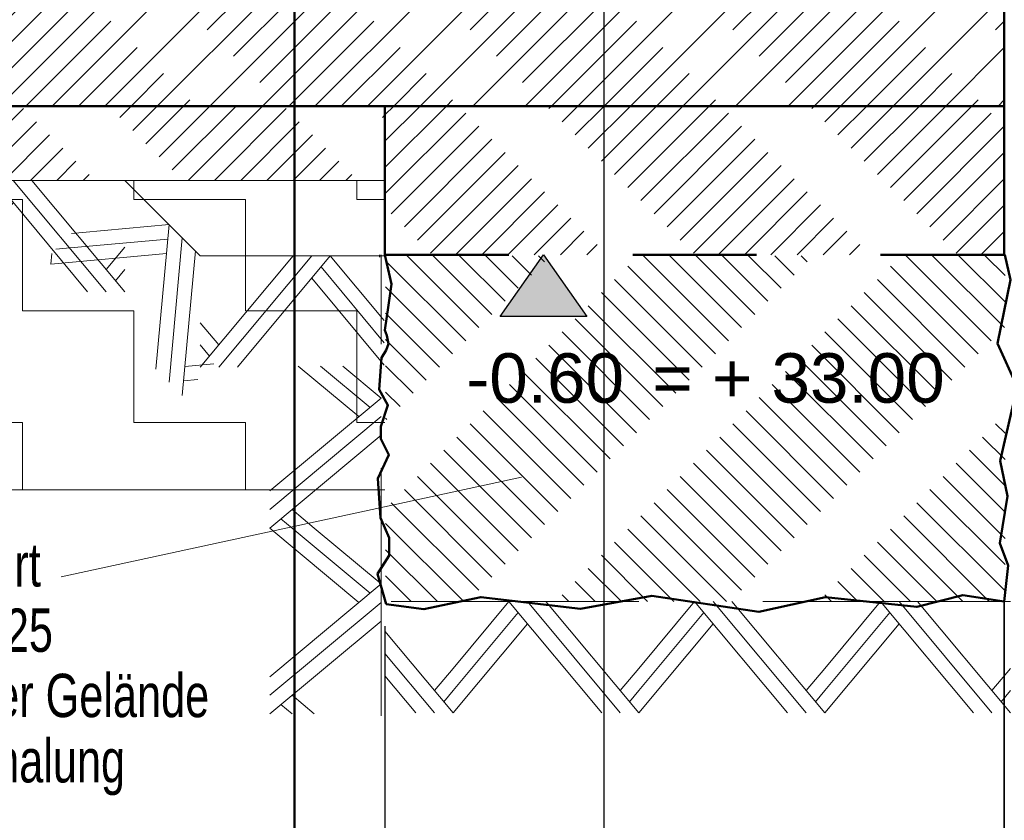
# Model space of a CAD drawing. Header units: metres. Extents: x 1314 to 1415, y -87 to -52.
# Tile 156 of 256: x 1388.518 to 1389.313, y -71.331 to -70.685. Entities that reach past the tile are written whole.
import ezdxf

# ---------------------------------------------------------------- set-up
doc = ezdxf.new("R2010")
doc.units = ezdxf.units.M
doc.header["$PDMODE"] = 65
for name, pattern in [('AUSGEZOGEN', [0]), ('PUNKT2_S9', [0.0015, 0, -0.0015]), ('STRICHLINIE2_S3', [0.275, 0.2, -0.075]), ('STRICHLINIE_S4', [0.008, 0.006, -0.002]), ('STRICHPUNKT2_S5', [0.5, 0.35, -0.05, 0.05, -0.05])]:
    doc.linetypes.add(name, pattern=pattern)
for name, color, linetype, lineweight in [('XR$1$Legende', 4, 'AUSGEZOGEN', 13), ('XR$6$Achsen', 4, 'AUSGEZOGEN', 13), ('XR$6$Allgemein', 4, 'AUSGEZOGEN', 13), ('XR$6$Legende', 4, 'AUSGEZOGEN', 13), ('XR$6$Maßlinie 1_50', 7, 'AUSGEZOGEN', 25), ('XR$6$Muster', 4, 'AUSGEZOGEN', 13), ('XR$6$Schraffur', 4, 'AUSGEZOGEN', 13), ('XR$6$Text 1_100', 3, 'AUSGEZOGEN', 18), ('XR$6$Text 1_50', 3, 'AUSGEZOGEN', 18), ('XR$6$Wand', 1, 'AUSGEZOGEN', 50), ('XR$6$Wand Mauerwerk tr_1', 42, 'AUSGEZOGEN', 18)]:
    doc.layers.add(name, color=color, linetype=linetype, lineweight=lineweight)
doc.layers.add('XR$6$_43212', color=7, linetype='Continuous')
doc.styles.add('ARIAL', font='arial.ttf')
doc.dimstyles.new('DIMSTYLE_28', dxfattribs={"dimtxt": 0.04, "dimasz": 0.03, "dimexe": 0, "dimexo": 1e-06, "dimgap": 0.02, "dimtad": 2, "dimdec": 1, "dimlfac": 100, "dimrnd": 0.5, "dimzin": 4, "dimdsep": 46, "dimtxsty": 'ARIAL', "dimblk1": 'ALL_ML_KREIS', "dimblk2": 'ALL_ML_KREIS', "dimsah": 1, "dimcen": 0, "dimse1": 1, "dimse2": 1, "dimclrd": 7, "dimclre": 7, "dimclrt": 7, "dimadec": 0, "dimazin": 0, "dimtfac": 1, "dimtdec": 0, "dimtix": 1, "dimtmove": 2, "dimatfit": 3, "dimfxl": 0, "dimtzin": 0, "dimlwd": 0, "dimlwe": 25, "dimarcsym": 0})

# ---------------------------------------------------------------- blocks, each defined once
blk = doc.blocks.new('MUSTERELEMENT_86')
at = {"layer": 'XR$6$Wand', "color": 52, "linetype": 'AUSGEZOGEN', "lineweight": 13, "transparency": 33554687}
for p, q in [((1388.91274, -71.15453), (1388.86774, -71.20853)), ((1388.98774, -71.24453), (1388.91274, -71.15453)), ((1389.00274, -71.24453), (1388.92774, -71.15453)), ((1389.01774, -71.24453), (1388.94274, -71.15453)), ((1389.06274, -71.15453), (1389.01774, -71.20853)), ((1389.13774, -71.24453), (1389.06274, -71.15453)), ((1389.15274, -71.24453), (1389.07774, -71.15453)), ((1389.16774, -71.24453), (1389.09274, -71.15453)), ((1389.21274, -71.15453), (1389.16774, -71.20853)), ((1389.28774, -71.24453), (1389.21274, -71.15453)), ((1389.30274, -71.24453), (1389.22774, -71.15453)), ((1389.31774, -71.24453), (1389.24274, -71.15453)), ((1388.92024, -71.16353), (1388.86774, -71.22653)), ((1389.07024, -71.16353), (1389.01774, -71.22653)), ((1389.22024, -71.16353), (1389.16774, -71.22653)), ((1388.92774, -71.17253), (1388.86774, -71.24453)), ((1389.07774, -71.17253), (1389.01774, -71.24453)), ((1389.22774, -71.17253), (1389.16774, -71.24453)), ((1388.86774, -71.24453), (1388.81274, -71.17853)), ((1388.85274, -71.24453), (1388.81274, -71.19653)), ((1388.86774, -71.20853), (1388.85274, -71.22653)), ((1389.01774, -71.20853), (1389.00274, -71.22653)), ((1389.16774, -71.20853), (1389.15274, -71.22653)), ((1389.31774, -71.20853), (1389.30274, -71.22653)), ((1388.83774, -71.24453), (1388.81274, -71.21453)), ((1388.86774, -71.22653), (1388.86024, -71.23553)), ((1389.01774, -71.22653), (1389.01024, -71.23553)), ((1389.16774, -71.22653), (1389.16024, -71.23553)), ((1389.31774, -71.22653), (1389.31024, -71.23553))]:
    blk.add_line(p, q, dxfattribs=at)
blk = doc.blocks.new('MUSTERELEMENT_91')
at = {"layer": 'XR$6$Wand', "color": 52, "linetype": 'AUSGEZOGEN', "lineweight": 13, "transparency": 33554687}
for p, q in [((1388.66365, -70.96544), (1388.73865, -70.87544)), ((1388.67865, -70.96544), (1388.75365, -70.87544)), ((1388.69365, -70.96544), (1388.76865, -70.87544)), ((1388.76865, -70.87544), (1388.81216, -70.92766)), ((1388.76115, -70.88444), (1388.81216, -70.94566)), ((1388.75365, -70.89344), (1388.81216, -70.96366)), ((1388.66365, -70.92944), (1388.67865, -70.94744)), ((1388.66365, -70.94744), (1388.67115, -70.95644))]:
    blk.add_line(p, q, dxfattribs=at)
blk = doc.blocks.new('MUSTERELEMENT_92')
at = {"layer": 'XR$6$Wand', "color": 52, "linetype": 'AUSGEZOGEN', "lineweight": 13, "transparency": 33554687}
for p, q in [((1388.63849, -70.85028), (1388.56849, -70.85665)), ((1388.62789, -70.96696), (1388.63849, -70.85028)), ((1388.56849, -70.85665), (1388.55983, -70.85743)), ((1388.63743, -70.86195), (1388.55576, -70.86937)), ((1388.63849, -70.97756), (1388.6491, -70.86089)), ((1388.54303, -70.8821), (1388.54382, -70.87345)), ((1388.63637, -70.87362), (1388.54303, -70.8821)), ((1388.55576, -70.86937), (1388.54711, -70.87016)), ((1388.6491, -70.98817), (1388.6597, -70.8715)), ((1388.67455, -70.96271), (1388.65122, -70.96483)), ((1388.66183, -70.97544), (1388.65016, -70.9765))]:
    blk.add_line(p, q, dxfattribs=at)
blk = doc.blocks.new('MUSTERELEMENT_93')
at = {"layer": 'XR$6$Wand', "color": 52, "linetype": 'AUSGEZOGEN', "lineweight": 13, "transparency": 33554687}
for p, q in [((1387.89774, -70.81453), (1387.87231, -70.84504)), ((1387.97274, -70.90453), (1387.89774, -70.81453)), ((1387.98774, -70.90453), (1387.91274, -70.81453)), ((1388.00274, -70.90453), (1387.92774, -70.81453)), ((1388.04774, -70.81453), (1388.00274, -70.86853)), ((1388.12274, -70.90453), (1388.04774, -70.81453)), ((1388.13774, -70.90453), (1388.06274, -70.81453)), ((1388.15274, -70.90453), (1388.07774, -70.81453)), ((1388.19774, -70.81453), (1388.15274, -70.86853)), ((1388.27274, -70.90453), (1388.19774, -70.81453)), ((1388.28774, -70.90453), (1388.21274, -70.81453)), ((1388.30274, -70.90453), (1388.22774, -70.81453)), ((1388.34774, -70.81453), (1388.30274, -70.86853)), ((1388.42274, -70.90453), (1388.34774, -70.81453)), ((1388.43774, -70.90453), (1388.36274, -70.81453)), ((1388.45274, -70.90453), (1388.37774, -70.81453)), ((1388.49774, -70.81453), (1388.45274, -70.86853)), ((1388.57274, -70.90453), (1388.49774, -70.81453)), ((1388.58774, -70.90453), (1388.51274, -70.81453)), ((1388.60274, -70.90453), (1388.52774, -70.81453)), ((1387.90524, -70.82353), (1387.87231, -70.86304)), ((1388.05524, -70.82353), (1388.00274, -70.88653)), ((1388.20524, -70.82353), (1388.15274, -70.88653)), ((1388.35524, -70.82353), (1388.30274, -70.88653)), ((1388.50524, -70.82353), (1388.45274, -70.88653)), ((1387.91274, -70.83253), (1387.87231, -70.88104)), ((1388.06274, -70.83253), (1388.00274, -70.90453)), ((1388.21274, -70.83253), (1388.15274, -70.90453)), ((1388.36274, -70.83253), (1388.30274, -70.90453)), ((1388.51274, -70.83253), (1388.45274, -70.90453)), ((1388.00274, -70.86853), (1387.98774, -70.88653)), ((1388.15274, -70.86853), (1388.13774, -70.88653)), ((1388.30274, -70.86853), (1388.28774, -70.88653)), ((1388.45274, -70.86853), (1388.43774, -70.88653)), ((1388.60274, -70.86853), (1388.58774, -70.88653)), ((1388.00274, -70.88653), (1387.99524, -70.89553)), ((1388.15274, -70.88653), (1388.14524, -70.89553)), ((1388.30274, -70.88653), (1388.29524, -70.89553)), ((1388.45274, -70.88653), (1388.44524, -70.89553)), ((1388.60274, -70.88653), (1388.59524, -70.89553))]:
    blk.add_line(p, q, dxfattribs=at)
blk = doc.blocks.new('MUSTERELEMENT_94')
at = {"layer": 'XR$6$Wand', "color": 52, "linetype": 'AUSGEZOGEN', "lineweight": 13, "transparency": 33554687}
for p, q in [((1388.79174, -71.00532), (1388.74279, -70.96453)), ((1388.80074, -70.99782), (1388.76079, -70.96453)), ((1388.80974, -70.99032), (1388.77879, -70.96453)), ((1388.71974, -71.06532), (1388.80974, -70.99032)), ((1388.71974, -71.08032), (1388.80974, -71.00532)), ((1388.71974, -71.09532), (1388.80974, -71.02032)), ((1388.75574, -71.09532), (1388.73774, -71.08032)), ((1388.73774, -71.09532), (1388.72874, -71.08782)), ((1388.79174, -71.15532), (1388.71974, -71.09532)), ((1388.80074, -71.14782), (1388.73774, -71.09532)), ((1388.80974, -71.14032), (1388.75574, -71.09532)), ((1388.71974, -71.21532), (1388.80974, -71.14032)), ((1388.71974, -71.23032), (1388.80974, -71.15532)), ((1388.71974, -71.24532), (1388.80974, -71.17032)), ((1388.75574, -71.24532), (1388.73774, -71.23032)), ((1388.73774, -71.24532), (1388.72874, -71.23782))]:
    blk.add_line(p, q, dxfattribs=at)
blk = doc.blocks.new('COMPLEX_KOTENVERMASSUNG_1')
at = {"layer": 'XR$6$_43212', "linetype": 'AUSGEZOGEN', "lineweight": 25, "transparency": 33554687}
blk.add_hatch(color=7, dxfattribs=at).paths.add_polyline_path([(1388.97572, -70.92453), (1388.90572, -70.92453), (1388.94072, -70.87453)], flags=16)
at = {"layer": 'XR$6$_43212', "color": 7, "linetype": 'AUSGEZOGEN', "lineweight": 25, "transparency": 33554687}
for p, q in [((1388.90572, -70.92453), (1388.94072, -70.87453)), ((1388.94072, -70.87453), (1388.97572, -70.92453)), ((1388.94072, -70.87453), (1388.94072, -70.87453)), ((1388.94072, -70.87453), (1388.94072, -70.87453)), ((1388.94072, -70.87453), (1388.94072, -70.87453)), ((1388.94072, -70.87453), (1388.94072, -70.87453)), ((1388.97572, -70.92453), (1388.90572, -70.92453))]:
    blk.add_line(p, q, dxfattribs=at)
at = {"layer": 'XR$6$_43212', "color": 7, "linetype": 'AUSGEZOGEN', "lineweight": 25, "transparency": 33554687, "insert": (1388.87837, -70.99469), "char_height": 0.04, "width": 0.1472353, "attachment_point": 7, "style": 'ARIAL'}
blk.add_mtext('\\W1.00;-0.60', dxfattribs=at)
blk = doc.blocks.new('ALL_ML_KREIS')
at = {"color": 0, "linetype": 'ByBlock', "lineweight": -2}
for p, q in [((0, -0.5), (0, 0.5)), ((-1, 0), (0.5, 0))]:
    blk.add_line(p, q, dxfattribs=at)
blk.add_circle((0, 0), 0.15, dxfattribs=at)
blk = doc.blocks.new('*D214')
at = {"layer": 'DEFPOINTS', "color": 7, "linetype": 'AUSGEZOGEN', "lineweight": 25, "transparency": 33554687}
for p in [(1388.97836, -70.75453), (1387.66847, -71.15453), (1388.51274, -71.15453)]:
    blk.add_point(p, dxfattribs=at)
at = {"layer": 'XR$6$Maßlinie 1_50', "color": 7, "linetype": 'AUSGEZOGEN', "lineweight": -2, "transparency": 33554687}
blk.add_line((1387.66847, -71.15453), (1387.66847, -70.75453), dxfattribs=at)
at = {"layer": 'XR$6$Maßlinie 1_50', "color": 7, "linetype": 'AUSGEZOGEN', "lineweight": 25, "transparency": 33554687, "xscale": 0.03, "yscale": 0.03, "zscale": 0.03}
for p, rotation in [((1387.66847, -70.75453), 90), ((1387.66847, -71.15453), 270)]:
    blk.add_blockref('ALL_ML_KREIS', p, dxfattribs=dict(at, rotation=rotation))
at = {"layer": 'XR$6$Maßlinie 1_50', "color": 7, "linetype": 'AUSGEZOGEN', "lineweight": 25, "transparency": 33554687, "insert": (1387.63778, -70.95627), "char_height": 0.04, "width": 0.16, "attachment_point": 5, "rotation": 90, "style": 'ARIAL'}
blk.add_mtext('\\A1;{\\A1;{40\\H0.026400;\\S^ ;}}', dxfattribs=at)
blk = doc.blocks.new('*D215')
at = {"layer": 'DEFPOINTS', "color": 7, "linetype": 'AUSGEZOGEN', "lineweight": 25, "transparency": 33554687}
for p in [(1388.97836, -70.50453), (1387.66847, -70.75453), (1388.97836, -70.75453)]:
    blk.add_point(p, dxfattribs=at)
at = {"layer": 'XR$6$Maßlinie 1_50', "color": 7, "linetype": 'AUSGEZOGEN', "lineweight": -2, "transparency": 33554687}
blk.add_line((1387.66847, -70.75453), (1387.66847, -70.50453), dxfattribs=at)
at = {"layer": 'XR$6$Maßlinie 1_50', "color": 7, "linetype": 'AUSGEZOGEN', "lineweight": 25, "transparency": 33554687, "xscale": 0.03, "yscale": 0.03, "zscale": 0.03}
for p, rotation in [((1387.66847, -70.50453), 90), ((1387.66847, -70.75453), 270)]:
    blk.add_blockref('ALL_ML_KREIS', p, dxfattribs=dict(at, rotation=rotation))
at = {"layer": 'XR$6$Maßlinie 1_50', "color": 7, "linetype": 'AUSGEZOGEN', "lineweight": 25, "transparency": 33554687, "insert": (1387.63778, -70.63149), "char_height": 0.04, "width": 0.16, "attachment_point": 5, "rotation": 90, "style": 'ARIAL'}
blk.add_mtext('\\A1;{\\A1;{25\\H0.026400;\\S^ ;}}', dxfattribs=at)
blk = doc.blocks.new('*D228')
at = {"layer": 'DEFPOINTS', "color": 7, "linetype": 'AUSGEZOGEN', "lineweight": 25, "transparency": 33554687}
for p in [(1388.81274, -71.09653), (1389.31274, -71.21653), (1389.31274, -71.48695)]:
    blk.add_point(p, dxfattribs=at)
at = {"layer": 'XR$6$Maßlinie 1_50', "color": 7, "linetype": 'AUSGEZOGEN', "lineweight": -2, "transparency": 33554687}
blk.add_line((1389.31274, -71.48695), (1388.81274, -71.48695), dxfattribs=at)
at = {"layer": 'XR$6$Maßlinie 1_50', "color": 7, "linetype": 'AUSGEZOGEN', "lineweight": 25, "transparency": 33554687, "xscale": 0.03, "yscale": 0.03, "zscale": 0.03}
for p, rotation in [((1388.81274, -71.48695), 180), ((1389.31274, -71.48695), 360)]:
    blk.add_blockref('ALL_ML_KREIS', p, dxfattribs=dict(at, rotation=rotation))
at = {"layer": 'XR$6$Maßlinie 1_50', "color": 7, "linetype": 'AUSGEZOGEN', "lineweight": 25, "transparency": 33554687, "insert": (1389.061, -71.45627), "char_height": 0.04, "width": 0.16, "attachment_point": 5, "style": 'ARIAL'}
blk.add_mtext('\\A1;{\\A1;{50\\H0.026400;\\S^ ;}}', dxfattribs=at)

msp = doc.modelspace()

# ---------------------------------------------------------------- hatches: boundary and pattern name
at = {"layer": 'XR$6$Muster', "linetype": 'PUNKT2_S9', "lineweight": 13, "transparency": 33554687}
h = msp.add_hatch(dxfattribs=at)
h.set_pattern_fill('MUSTER', color=35, scale=0.09, style=0, pattern_type=2)
h.set_pattern_definition([(0, (0.18, 0.18), (0.09, 0.09), [0.09, -0.09]), (90, (0.18, 0.18), (-0.09, 0.09), [0.09, -0.09])])
h.paths.add_polyline_path([(1388.81274, -71.06453), (1388.81274, -70.81453), (1387.86836, -70.81453), (1387.86836, -71.06453)], flags=0)
at = {"layer": 'XR$6$Schraffur', "linetype": 'AUSGEZOGEN', "lineweight": 13, "transparency": 33554687}
h = msp.add_hatch(dxfattribs=at)
h.set_pattern_fill('SCHRAFFUR_7', color=52, scale=0.01, style=0, pattern_type=2)
h.set_pattern_definition([(45, (0, 0), (-0.02121320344, 0.02121320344), []), (45, (-0.010607, 0.010607), (-0.02121320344, 0.02121320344), [0.1, -0.05])])
h.paths.add_polyline_path([(1387.86836, -70.50453), (1387.86836, -70.75453), (1389.31274, -70.75453), (1389.31274, -70.50453)], flags=0)
h = msp.add_hatch(dxfattribs=at)
h.set_pattern_fill('SCHRAFFUR_10', color=52, scale=0.01, angle=90, style=0, pattern_type=2)
h.set_pattern_definition([(225, (0, 0), (0.02121320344, -0.02121320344), [0.1, -0.05]), (225, (0.010607, -0.010607), (0.02121320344, -0.02121320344), [0.1, -0.05])])
h.paths.add_polyline_path([(1388.81274, -70.81453), (1388.81274, -70.75453), (1387.86836, -70.75453), (1387.86836, -70.81453)], flags=0)
h = msp.add_hatch(dxfattribs=at)
h.set_pattern_fill('SCHRAFFUR_8', color=52, scale=0.01, style=0, pattern_type=2)
h.set_pattern_definition([(45, (0, 0), (-0.02121320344, 0.02121320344), [0.1, -0.05]), (45, (-0.010607, 0.010607), (-0.02121320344, 0.02121320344), [0.1, -0.05])])
h.paths.add_polyline_path([(1388.81274, -70.87453), (1389.31274, -70.87453), (1389.31274, -70.75453), (1388.81274, -70.75453)], flags=0)
h = msp.add_hatch(dxfattribs=at)
h.set_pattern_fill('SCHRAFFUR_8', color=52, scale=0.01, angle=270, style=0, pattern_type=2)
h.set_pattern_definition([(315, (0, 0), (0.02121320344, 0.02121320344), [0.1, -0.05]), (315, (0.010607, 0.010607), (0.02121320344, 0.02121320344), [0.1, -0.05])])
h.paths.add_polyline_path([(1388.81331, -71.15453), (1389.31331, -71.15453), (1389.31331, -70.87544), (1388.81331, -70.87544)], flags=0)

# ---------------------------------------------------------------- linework, layer by layer
at = {"layer": 'XR$1$Legende', "color": 6, "linetype": 'AUSGEZOGEN', "lineweight": 25, "transparency": 33554687}
msp.add_lwpolyline([(1313.98969, -87.3821), (1388.98969, -87.3821), (1388.98969, -52.3821), (1313.98969, -52.3821), (1313.98969, -87.3821)], close=True, dxfattribs=at)
at = {"layer": 'XR$1$Legende', "color": 1, "linetype": 'AUSGEZOGEN', "lineweight": 50, "transparency": 33554687}
msp.add_lwpolyline([(1314.98969, -87.1321), (1388.73969, -87.1321), (1388.73969, -52.6321), (1314.98969, -52.6321), (1314.98969, -87.1321)], close=True, dxfattribs=at)
at = {"layer": 'XR$6$Achsen', "color": 4, "linetype": 'STRICHPUNKT2_S5', "lineweight": 35, "transparency": 33554687}
for p, q in [((1389.31274, -71.53748), (1389.31274, -71.15453)), ((1389.31274, -71.15453), (1389.31274, -71.52753))]:
    msp.add_line(p, q, dxfattribs=at)
at = {"layer": 'XR$6$Allgemein', "color": 7, "linetype": 'AUSGEZOGEN', "lineweight": 13, "transparency": 33554687}
msp.add_line((1387.86836, -70.81453), (1388.81274, -70.81453), dxfattribs=at)
at = {"layer": 'XR$6$Legende', "color": 4, "linetype": 'STRICHLINIE2_S3', "lineweight": 13, "transparency": 33554687}
for p, q in [((1388.60274, -70.81453), (1387.87231, -70.81453)), ((1388.66365, -70.87544), (1388.60274, -70.81453)), ((1388.80974, -71.24678), (1388.80974, -70.87453)), ((1388.66365, -70.87544), (1388.81216, -70.87544)), ((1389.31774, -71.15453), (1388.81274, -71.15453))]:
    msp.add_line(p, q, dxfattribs=at)
at = {"layer": 'XR$6$Muster', "color": 4, "linetype": 'AUSGEZOGEN', "lineweight": 13, "transparency": 33554687}
msp.add_line((1388.81274, -71.06453), (1387.86836, -71.06453), dxfattribs=at)
at = {"layer": 'XR$6$Text 1_100', "color": 4, "linetype": 'AUSGEZOGEN', "lineweight": 13, "transparency": 33554687}
msp.add_line((1388.55148, -71.13465), (1388.9231, -71.0541), dxfattribs=at)
at = {"layer": 'XR$6$Text 1_50', "color": 3, "linetype": 'STRICHPUNKT2_S5', "lineweight": 25, "transparency": 33554687}
msp.add_line((1388.81274, -71.17453), (1388.81274, -71.52753), dxfattribs=at)
at = {"layer": 'XR$6$Wand', "color": 1, "linetype": 'AUSGEZOGEN', "lineweight": 50, "transparency": 33554687}
for p, q in [((1389.31274, -69.2441), (1389.31274, -70.87453)), ((1389.31274, -70.50453), (1389.31274, -70.87453)), ((1389.31274, -70.75453), (1387.86836, -70.75453)), ((1388.81274, -70.75453), (1388.81274, -70.87453)), ((1388.81274, -70.87453), (1388.81331, -70.87544)), ((1389.31274, -71.15453), (1389.31274, -71.15453))]:
    msp.add_line(p, q, dxfattribs=at)
at = {"layer": 'XR$6$Wand', "color": 1, "linetype": 'STRICHLINIE_S4', "lineweight": 50, "transparency": 33554687}
msp.add_line((1389.31274, -70.87453), (1388.81274, -70.87453), dxfattribs=at)
at = {"layer": 'XR$6$Wand', "color": 1, "linetype": 'AUSGEZOGEN', "lineweight": 50, "transparency": 33554687}
for points in [[(1388.81274, -70.87453), (1388.81806, -70.89822), (1388.81553, -70.9153), (1388.81274, -70.93555), (1388.81441, -70.93987), (1388.81565, -70.9465), (1388.81379, -70.95158), (1388.80995, -70.9578), (1388.80798, -70.98347), (1388.8151, -70.99613), (1388.80956, -71.01313), (1388.80956, -71.02313), (1388.81589, -71.03606), (1388.80712, -71.05538), (1388.80909, -71.08701), (1388.81621, -71.10322), (1388.81621, -71.10752), (1388.81621, -71.11752), (1388.80667, -71.13224), (1388.81366, -71.15674)], [(1388.81366, -71.15674), (1388.84422, -71.16087), (1388.89019, -71.15099), (1388.97075, -71.16038), (1389.02809, -71.15), (1389.11459, -71.16285), (1389.16846, -71.15099), (1389.24211, -71.15889), (1389.27918, -71.1495), (1389.31274, -71.15453), (1389.31582, -71.12556), (1389.30918, -71.10753), (1389.31519, -71.06957), (1389.30949, -71.0411), (1389.32312, -70.98136), (1389.3073, -70.94626), (1389.31774, -70.89485), (1389.31305, -70.87453), (1389.31274, -70.87453)]]:
    msp.add_lwpolyline(points, dxfattribs=at)
msp.add_lwpolyline([(1388.81742, -70.88841), (1388.81742, -70.88841)], close=True, dxfattribs=at)
at = {"layer": 'XR$6$Wand Mauerwerk tr_1', "color": 7, "linetype": 'AUSGEZOGEN', "lineweight": 25, "transparency": 33554687}
msp.add_line((1388.80839, -70.87453), (1388.80839, -70.87654), dxfattribs=at)

# ---------------------------------------------------------------- block references
at = {"layer": 'XR$6$_43212', "color": 7, "linetype": 'AUSGEZOGEN', "lineweight": 25, "transparency": 33554687}
msp.add_blockref('COMPLEX_KOTENVERMASSUNG_1', (0, 0), dxfattribs=at)
at = {"layer": 'XR$6$Wand', "color": 52, "linetype": 'AUSGEZOGEN', "lineweight": 13, "transparency": 33554687}
for name in ['MUSTERELEMENT_93', 'MUSTERELEMENT_92', 'MUSTERELEMENT_91', 'MUSTERELEMENT_94', 'MUSTERELEMENT_86']:
    msp.add_blockref(name, (0, 0), dxfattribs=at)

# ---------------------------------------------------------------- texts
at = {"layer": 'XR$6$Text 1_100', "color": 3, "linetype": 'AUSGEZOGEN', "lineweight": 25, "transparency": 33554687, "insert": (1389.0285, -70.99464), "char_height": 0.04, "width": 0.2566791, "attachment_point": 7, "style": 'ARIAL'}
msp.add_mtext('\\W1.00;= + 33.00', dxfattribs=at)
at = {"layer": 'XR$6$Text 1_100', "color": 3, "linetype": 'AUSGEZOGEN', "lineweight": 18, "transparency": 33554687, "insert": (1388.16039, -71.10749), "char_height": 0.035, "width": 0.5250526, "attachment_point": 1, "line_spacing_factor": 0.903614, "style": 'ARIAL'}
msp.add_mtext('\\A1;{\\fArial|i0|b0;\\H0.035000;\\W0.714286;\\C3;Frostschürze unbewehrt}\\P{\\fArial|i0|b0;\\H0.035000;\\W0.714286;\\C3;b/h 500/400 mm, C20/25}\\P{\\fArial|i0|b0;\\H0.035000;\\W0.714286;\\C3;UK mind. 800 mm unter Gelände}\\P{\\fArial|i0|b0;\\H0.035000;\\W0.714286;\\C3;unterer Bereich Erdschalung}\\P', dxfattribs=at)

# ---------------------------------------------------------------- dimensions: what is measured, and where the dimension line sits
at = {"layer": 'XR$6$Maßlinie 1_50', "color": 7, "linetype": 'AUSGEZOGEN', "lineweight": 25, "transparency": 33554687}
for base, p1, p2, angle, picture, middle in [((1387.66847, -70.50453), (1388.97836, -70.75453), (1388.97836, -70.50453), 90, '*D215', (1387.63778, -70.63149)), ((1387.66847, -70.75453), (1388.51274, -71.15453), (1388.97836, -70.75453), 90, '*D214', (1387.63778, -70.95627)), ((1388.81274, -71.48695), (1389.31274, -71.21653), (1388.81274, -71.09653), 180, '*D228', (1389.061, -71.45627))]:
    dim = msp.add_linear_dim(base=base, p1=p1, p2=p2, angle=angle, dimstyle='DIMSTYLE_28', override={"dimpost": '<>', "dimclrd": 7, "dimclre": 7, "dimclrt": 7, "dimlwd": 0, "dimlwe": 25}, dxfattribs=at)
    dim.commit()
    dim.dimension.update_dxf_attribs({"geometry": picture, "text_midpoint": middle, "dimtype": 160})

doc.saveas('drawing.dxf')
